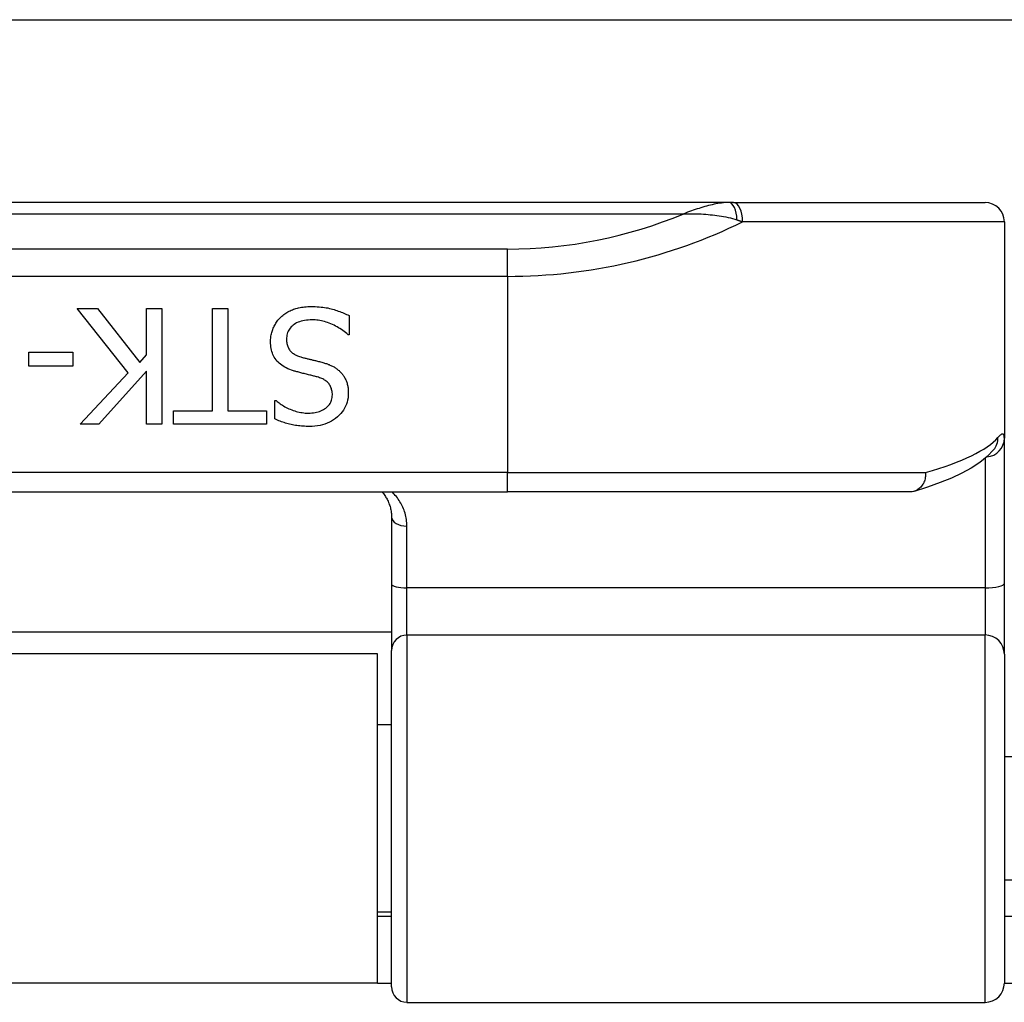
# Model space of a CAD drawing. Header units: inches. Extents: x 19 to 626, y 56 to 294.
# Tile 128 of 256: x 108.31 to 109.32, y 164.55 to 165.55. Entities that reach past the tile are written whole.
import ezdxf

# ---------------------------------------------------------------- set-up
doc = ezdxf.new("R2010")
doc.units = ezdxf.units.IN
doc.header["$MEASUREMENT"] = 0
doc.layers.add('Visible Edges(ANSI)', color=7, linetype='Continuous', lineweight=25)
doc.layers.add('Visible Tangent Edges(ANSI)', color=7, linetype='Continuous', lineweight=25)

msp = doc.modelspace()

# ---------------------------------------------------------------- linework, layer by layer
at = {"layer": 'Visible Edges(ANSI)'}
for p, q in [((85.6434, 165.5534), (149.5794, 165.5534)), ((109.0349, 165.3669), (107.087, 165.3669)), ((109.0396, 165.3669), (109.0349, 165.3669)), ((109.0396, 165.3669), (109.2962, 165.3669)), ((109.3159, 165.3472), (109.3159, 165.1265)), ((108.4222, 165.1933), (108.3704, 165.2587)), ((108.3704, 165.2587), (108.3908, 165.2587)), ((108.3908, 165.2587), (108.434, 165.2037)), ((108.4409, 165.2115), (108.4409, 165.2587)), ((108.4409, 165.2587), (108.4566, 165.2587)), ((108.4566, 165.2587), (108.4566, 165.1406)), ((108.5082, 165.2587), (108.5239, 165.2587)), ((108.5082, 165.1545), (108.5082, 165.2587)), ((108.5239, 165.2587), (108.5239, 165.1545)), ((108.6477, 165.2516), (108.6477, 165.2319)), ((108.6477, 165.2319), (108.6466, 165.2319)), ((108.3211, 165.1998), (108.3211, 165.2142)), ((108.3211, 165.2142), (108.3658, 165.2142)), ((108.3658, 165.2142), (108.3658, 165.1998)), ((108.434, 165.2037), (108.4409, 165.2115)), ((108.3658, 165.1998), (108.3211, 165.1998)), ((108.3733, 165.1406), (108.4222, 165.1933)), ((108.4409, 165.1948), (108.3924, 165.1406)), ((108.4409, 165.1406), (108.4409, 165.1948)), ((108.572, 165.1461), (108.572, 165.1649)), ((108.572, 165.1649), (108.5731, 165.1649)), ((108.4685, 165.1406), (108.4685, 165.1545)), ((108.4685, 165.1545), (108.5082, 165.1545)), ((108.5239, 165.1545), (108.5635, 165.1545)), ((108.5635, 165.1545), (108.5635, 165.1406)), ((108.3924, 165.1406), (108.3733, 165.1406)), ((108.4566, 165.1406), (108.4409, 165.1406)), ((108.5635, 165.1406), (108.4685, 165.1406)), ((109.3159, 164.9783), (109.3159, 165.1265)), ((109.3053, 165.1149), (109.305, 165.1145)), ((107.3129, 165.0717), (108.809, 165.0717)), ((109.2199, 165.0717), (108.809, 165.0717)), ((108.6909, 165.0459), (108.6909, 164.9774)), ((109.3159, 164.906), (109.3159, 164.9783)), ((108.6909, 164.9774), (108.6909, 164.9099)), ((108.6909, 164.9284), (107.431, 164.9284)), ((108.6909, 164.5667), (108.6909, 164.9099)), ((108.6764, 164.9064), (107.4454, 164.9064)), ((108.6764, 164.5704), (108.6764, 164.9064)), ((109.3159, 164.906), (109.3159, 164.5706)), ((108.6909, 164.8339), (108.6764, 164.8339)), ((109.4694, 164.8014), (109.3159, 164.8014)), ((109.4694, 164.6754), (109.3159, 164.6754)), ((108.6909, 164.643), (108.6764, 164.643)), ((108.6909, 164.6384), (108.6764, 164.6384)), ((109.3419, 164.6384), (109.3159, 164.6384)), ((108.6764, 164.5704), (107.4454, 164.5704)), ((108.6764, 164.5704), (108.6909, 164.5704)), ((109.3159, 164.5704), (109.3419, 164.5704)), ((108.7066, 164.5509), (109.2962, 164.5509))]:
    msp.add_line(p, q, dxfattribs=at)
at = {"layer": 'Visible Edges(ANSI)', "flags": 128}
for points in [[(108.5781, 165.25), (108.5791, 165.2509), (108.58, 165.2517), (108.581, 165.2525), (108.5821, 165.2532), (108.5831, 165.2539), (108.5842, 165.2546), (108.5852, 165.2553), (108.5863, 165.2559), (108.5875, 165.2565), (108.5886, 165.257), (108.5898, 165.2575), (108.591, 165.258), (108.5922, 165.2584), (108.5934, 165.2588), (108.5948, 165.2592), (108.5961, 165.2595), (108.5976, 165.2598), (108.599, 165.2601), (108.6006, 165.2603), (108.6021, 165.2605), (108.6038, 165.2606), (108.6054, 165.2607), (108.6072, 165.2607), (108.6089, 165.2608)], [(108.6089, 165.2608), (108.6111, 165.2607), (108.6131, 165.2607), (108.6151, 165.2606), (108.6171, 165.2605), (108.619, 165.2603), (108.6208, 165.2601), (108.6226, 165.2599), (108.6243, 165.2596), (108.626, 165.2593), (108.6277, 165.2589), (108.6292, 165.2585), (108.6308, 165.2581), (108.6323, 165.2576), (108.6337, 165.2572), (108.6352, 165.2567), (108.6366, 165.2562), (108.6381, 165.2557), (108.6395, 165.2551), (108.6409, 165.2546), (108.6423, 165.254), (108.6437, 165.2534), (108.645, 165.2528), (108.6464, 165.2522), (108.6477, 165.2516)], [(108.5674, 165.225), (108.5674, 165.2261), (108.5675, 165.2273), (108.5676, 165.2284), (108.5677, 165.2296), (108.5679, 165.2307), (108.5681, 165.2319), (108.5684, 165.233), (108.5687, 165.2342), (108.569, 165.2353), (108.5694, 165.2364), (108.5698, 165.2375), (108.5702, 165.2387), (108.5707, 165.2398), (108.5712, 165.2408), (108.5718, 165.2419), (108.5724, 165.2429), (108.573, 165.2439), (108.5736, 165.2449), (108.5743, 165.2458), (108.575, 165.2467), (108.5757, 165.2476), (108.5765, 165.2484), (108.5773, 165.2493), (108.5781, 165.25)], [(108.6101, 165.2472), (108.608, 165.2471), (108.6059, 165.247), (108.604, 165.2468), (108.6021, 165.2466), (108.6004, 165.2462), (108.5987, 165.2458), (108.5971, 165.2453), (108.5956, 165.2448), (108.5941, 165.2441), (108.5928, 165.2434), (108.5916, 165.2426), (108.5904, 165.2418), (108.5894, 165.2408), (108.5884, 165.2399), (108.5875, 165.2388), (108.5867, 165.2378), (108.586, 165.2367), (108.5854, 165.2355), (108.5849, 165.2343), (108.5845, 165.233), (108.5842, 165.2317), (108.584, 165.2303), (108.5838, 165.2289), (108.5838, 165.2275)], [(108.6466, 165.2319), (108.6453, 165.2331), (108.6439, 165.2342), (108.6426, 165.2353), (108.6412, 165.2363), (108.6397, 165.2374), (108.6383, 165.2383), (108.6368, 165.2392), (108.6353, 165.2401), (108.6338, 165.2409), (108.6322, 165.2417), (108.6306, 165.2425), (108.629, 165.2432), (108.6274, 165.2438), (108.6257, 165.2444), (108.6241, 165.2449), (108.6225, 165.2454), (108.6209, 165.2458), (108.6194, 165.2462), (108.6178, 165.2465), (108.6162, 165.2467), (108.6147, 165.2469), (108.6131, 165.2471), (108.6116, 165.2471), (108.6101, 165.2472)], [(108.5909, 165.1952), (108.5889, 165.1959), (108.587, 165.1966), (108.5852, 165.1973), (108.5835, 165.1981), (108.5819, 165.199), (108.5803, 165.1999), (108.5789, 165.2008), (108.5775, 165.2019), (108.5763, 165.2029), (108.5751, 165.204), (108.574, 165.2052), (108.5731, 165.2064), (108.5721, 165.2077), (108.5713, 165.2091), (108.5706, 165.2104), (108.5699, 165.2118), (108.5693, 165.2133), (108.5688, 165.2148), (108.5684, 165.2164), (108.568, 165.218), (108.5678, 165.2197), (108.5676, 165.2214), (108.5674, 165.2232), (108.5674, 165.225)], [(108.5838, 165.2275), (108.5838, 165.2263), (108.5839, 165.2252), (108.584, 165.2241), (108.5842, 165.223), (108.5844, 165.222), (108.5846, 165.221), (108.585, 165.2201), (108.5853, 165.2192), (108.5857, 165.2183), (108.5862, 165.2175), (108.5867, 165.2167), (108.5873, 165.216), (108.5879, 165.2153), (108.5885, 165.2146), (108.5893, 165.2139), (108.59, 165.2133), (108.5909, 165.2127), (108.5918, 165.2121), (108.5927, 165.2116), (108.5937, 165.2111), (108.5948, 165.2106), (108.5959, 165.2102), (108.5971, 165.2098), (108.5983, 165.2094)], [(108.5983, 165.2094), (108.5992, 165.2091), (108.6001, 165.2089), (108.601, 165.2086), (108.6019, 165.2084), (108.6027, 165.2082), (108.6035, 165.208), (108.6044, 165.2077), (108.6052, 165.2075), (108.606, 165.2073), (108.6068, 165.2071), (108.6076, 165.207), (108.6083, 165.2068), (108.6091, 165.2066), (108.6099, 165.2064), (108.6107, 165.2062), (108.6116, 165.206), (108.6125, 165.2058), (108.6134, 165.2056), (108.6144, 165.2053), (108.6154, 165.2051), (108.6164, 165.2048), (108.6175, 165.2046), (108.6185, 165.2043), (108.6197, 165.204)], [(108.6197, 165.204), (108.6207, 165.2037), (108.6217, 165.2034), (108.6226, 165.2031), (108.6236, 165.2028), (108.6245, 165.2025), (108.6255, 165.2022), (108.6264, 165.2018), (108.6273, 165.2015), (108.6281, 165.2011), (108.629, 165.2007), (108.6298, 165.2003), (108.6306, 165.1999), (108.6314, 165.1995), (108.6322, 165.1991), (108.633, 165.1986), (108.6337, 165.1981), (108.6345, 165.1976), (108.6352, 165.1971), (108.6359, 165.1966), (108.6366, 165.196), (108.6373, 165.1954), (108.6379, 165.1948), (108.6386, 165.1942), (108.6392, 165.1936)], [(108.6151, 165.189), (108.6142, 165.1892), (108.6133, 165.1894), (108.6124, 165.1897), (108.6115, 165.1899), (108.6105, 165.1902), (108.6095, 165.1904), (108.6085, 165.1907), (108.6074, 165.1909), (108.6063, 165.1912), (108.6052, 165.1915), (108.6041, 165.1918), (108.6029, 165.192), (108.6017, 165.1923), (108.6005, 165.1926), (108.5994, 165.1929), (108.5983, 165.1932), (108.5973, 165.1934), (108.5963, 165.1937), (108.5953, 165.194), (108.5943, 165.1942), (108.5934, 165.1945), (108.5925, 165.1947), (108.5917, 165.195), (108.5909, 165.1952)], [(108.6305, 165.1706), (108.6305, 165.1718), (108.6304, 165.173), (108.6302, 165.1741), (108.63, 165.1752), (108.6298, 165.1763), (108.6295, 165.1773), (108.6291, 165.1783), (108.6287, 165.1792), (108.6282, 165.1801), (108.6277, 165.181), (108.6271, 165.1818), (108.6265, 165.1825), (108.6258, 165.1832), (108.6251, 165.1839), (108.6243, 165.1846), (108.6235, 165.1852), (108.6226, 165.1858), (108.6217, 165.1864), (108.6207, 165.1869), (108.6197, 165.1874), (108.6186, 165.1878), (108.6175, 165.1882), (108.6163, 165.1886), (108.6151, 165.189)], [(108.6392, 165.1936), (108.6398, 165.1929), (108.6404, 165.1922), (108.6409, 165.1915), (108.6414, 165.1908), (108.6419, 165.1901), (108.6424, 165.1893), (108.6429, 165.1885), (108.6433, 165.1877), (108.6437, 165.1869), (108.6441, 165.1861), (108.6445, 165.1853), (108.6448, 165.1844), (108.6452, 165.1835), (108.6455, 165.1826), (108.6457, 165.1817), (108.646, 165.1807), (108.6462, 165.1797), (108.6463, 165.1787), (108.6465, 165.1777), (108.6466, 165.1766), (108.6467, 165.1756), (108.6468, 165.1745), (108.6468, 165.1734), (108.6468, 165.1722)], [(108.6061, 165.152), (108.6079, 165.1521), (108.6096, 165.1522), (108.6113, 165.1524), (108.6129, 165.1526), (108.6144, 165.1529), (108.6159, 165.1533), (108.6174, 165.1538), (108.6188, 165.1543), (108.6201, 165.1549), (108.6214, 165.1556), (108.6226, 165.1563), (108.6237, 165.1572), (108.6248, 165.158), (108.6258, 165.159), (108.6267, 165.1599), (108.6275, 165.1609), (108.6282, 165.162), (108.6288, 165.1631), (108.6293, 165.1642), (108.6297, 165.1654), (108.6301, 165.1666), (108.6303, 165.1679), (108.6304, 165.1692), (108.6305, 165.1706)], [(108.6468, 165.1722), (108.6468, 165.1699), (108.6465, 165.1676), (108.6461, 165.1653), (108.6456, 165.1632), (108.6449, 165.1611), (108.644, 165.159), (108.643, 165.1571), (108.6419, 165.1552), (108.6405, 165.1533), (108.6391, 165.1515), (108.6374, 165.1498), (108.6356, 165.1482), (108.6337, 165.1466), (108.6317, 165.1452), (108.6297, 165.1439), (108.6275, 165.1428), (108.6253, 165.1418), (108.6229, 165.1409), (108.6205, 165.1401), (108.618, 165.1395), (108.6154, 165.1391), (108.6127, 165.1387), (108.61, 165.1385), (108.6071, 165.1384)], [(108.5731, 165.1649), (108.5741, 165.164), (108.5751, 165.1632), (108.5762, 165.1624), (108.5773, 165.1616), (108.5784, 165.1608), (108.5796, 165.16), (108.5808, 165.1593), (108.5821, 165.1586), (108.5834, 165.1579), (108.5848, 165.1572), (108.5862, 165.1565), (108.5876, 165.1559), (108.5891, 165.1553), (108.5906, 165.1547), (108.5921, 165.1542), (108.5936, 165.1537), (108.5951, 165.1533), (108.5966, 165.153), (108.5982, 165.1527), (108.5997, 165.1525), (108.6013, 165.1523), (108.6029, 165.1521), (108.6045, 165.1521), (108.6061, 165.152)], [(108.6071, 165.1384), (108.6055, 165.1385), (108.6038, 165.1385), (108.6022, 165.1386), (108.6006, 165.1387), (108.599, 165.1388), (108.5975, 165.1389), (108.5959, 165.1391), (108.5944, 165.1393), (108.5928, 165.1395), (108.5913, 165.1398), (108.5898, 165.1401), (108.5884, 165.1404), (108.5869, 165.1407), (108.5855, 165.1411), (108.584, 165.1415), (108.5826, 165.1419), (108.5812, 165.1423), (108.5799, 165.1428), (108.5785, 165.1433), (108.5772, 165.1438), (108.5759, 165.1443), (108.5746, 165.1449), (108.5733, 165.1455), (108.572, 165.1461)], [(109.305, 165.1145), (109.2984, 165.1077), (109.2908, 165.1016), (109.2822, 165.096), (109.2725, 165.0908), (109.2619, 165.0858), (109.2503, 165.0811), (109.2376, 165.0766), (109.2239, 165.0722)], [(109.2356, 165.0913), (109.2356, 165.09), (109.2356, 165.0888), (109.2354, 165.0875), (109.2352, 165.0863), (109.235, 165.085), (109.2347, 165.0838), (109.2343, 165.0826), (109.2338, 165.0815), (109.2333, 165.0804), (109.2327, 165.0794), (109.2321, 165.0784), (109.2314, 165.0774), (109.2306, 165.0765), (109.2298, 165.0757), (109.2289, 165.075), (109.2281, 165.0743), (109.2271, 165.0737), (109.2262, 165.0732), (109.2252, 165.0727), (109.2241, 165.0723), (109.2231, 165.072), (109.222, 165.0718), (109.221, 165.0717), (109.2199, 165.0717)], [(108.6812, 165.0717), (108.682, 165.0708), (108.6827, 165.0699), (108.6834, 165.069), (108.684, 165.0681), (108.6846, 165.0671), (108.6852, 165.0661), (108.6858, 165.0652), (108.6864, 165.0641), (108.6869, 165.0631), (108.6874, 165.0621), (108.6878, 165.061), (108.6882, 165.06), (108.6886, 165.0589), (108.689, 165.0578), (108.6894, 165.0566), (108.6897, 165.0555), (108.6899, 165.0543), (108.6902, 165.0532), (108.6904, 165.052), (108.6906, 165.0508), (108.6907, 165.0496), (108.6908, 165.0484), (108.6908, 165.0471), (108.6909, 165.0459)]]:
    msp.add_lwpolyline(points, dxfattribs=at)
at = {"layer": 'Visible Edges(ANSI)'}
for centre, radius, start, end in [((109.2962, 165.3472), 0.0197, 0, 90), ((108.7066, 164.5667), 0.0157, 180, 270), ((109.2962, 164.5706), 0.0197, 270, 0)]:
    msp.add_arc(centre, radius, start, end, dxfattribs=at)
at = {"layer": 'Visible Tangent Edges(ANSI)'}
for p, q in [((107.133, 165.3554), (108.9889, 165.3554)), ((109.3159, 165.3472), (109.0489, 165.3472)), ((108.809, 165.3194), (107.3129, 165.3194)), ((108.809, 165.2916), (108.809, 165.3194)), ((107.3129, 165.2916), (108.809, 165.2916)), ((108.809, 165.2916), (108.809, 165.0913)), ((109.2962, 165.1058), (109.2962, 164.9739)), ((108.809, 165.0913), (107.3129, 165.0913)), ((108.809, 165.0717), (108.809, 165.0913)), ((108.809, 165.0913), (109.2356, 165.0913)), ((108.7066, 164.9739), (108.7066, 165.0367)), ((108.7066, 164.9257), (108.7066, 164.9739)), ((109.2962, 164.9739), (108.7066, 164.9739)), ((109.2962, 164.9739), (109.2962, 164.9257)), ((108.7066, 164.9257), (108.7066, 164.5509)), ((108.7066, 164.9257), (109.2962, 164.9257)), ((109.2962, 164.5509), (109.2962, 164.9257))]:
    msp.add_line(p, q, dxfattribs=at)
at = {"layer": 'Visible Tangent Edges(ANSI)', "flags": 128}
for points in [[(109.0349, 165.3669), (109.0331, 165.3669), (109.0312, 165.3668), (109.0293, 165.3666), (109.0275, 165.3664), (109.0256, 165.3662), (109.0237, 165.3659), (109.0218, 165.3655), (109.0199, 165.3651), (109.018, 165.3647), (109.0161, 165.3642), (109.0141, 165.3638), (109.0122, 165.3632), (109.0103, 165.3627), (109.0083, 165.3621), (109.0064, 165.3615), (109.0045, 165.3609), (109.0025, 165.3603), (109.0006, 165.3597), (108.9986, 165.359), (108.9967, 165.3583), (108.9947, 165.3576), (108.9928, 165.3569), (108.9908, 165.3561), (108.9889, 165.3554)], [(108.9889, 165.3554), (108.9911, 165.3554), (108.9933, 165.3555), (108.9955, 165.3555), (108.9978, 165.3555), (109, 165.3554), (109.0023, 165.3554), (109.0046, 165.3553), (109.0068, 165.3552), (109.0091, 165.3551), (109.0114, 165.3549), (109.0137, 165.3547), (109.016, 165.3545), (109.0182, 165.3543), (109.0205, 165.354), (109.0228, 165.3537), (109.0251, 165.3534), (109.0274, 165.353), (109.0296, 165.3526), (109.0319, 165.3522), (109.0342, 165.3517), (109.0365, 165.3512), (109.0387, 165.3506), (109.041, 165.3499), (109.0432, 165.3492)], [(109.0432, 165.3492), (109.0434, 165.3491), (109.0437, 165.349), (109.0439, 165.3489), (109.0442, 165.3489), (109.0444, 165.3488), (109.0446, 165.3487), (109.0449, 165.3486), (109.0451, 165.3485), (109.0453, 165.3485), (109.0456, 165.3484), (109.0458, 165.3483), (109.0461, 165.3482), (109.0463, 165.3481), (109.0465, 165.3481), (109.0468, 165.348), (109.047, 165.3479), (109.0472, 165.3478), (109.0475, 165.3477), (109.0477, 165.3476), (109.0479, 165.3476), (109.0482, 165.3475), (109.0484, 165.3474), (109.0486, 165.3473), (109.0489, 165.3472)], [(109.3159, 165.1265), (109.3158, 165.1271), (109.3158, 165.1277), (109.3158, 165.1283), (109.3157, 165.1288), (109.3156, 165.1292), (109.3155, 165.1296), (109.3153, 165.1299), (109.3151, 165.1302), (109.3149, 165.1304), (109.3147, 165.1305), (109.3145, 165.1306), (109.3142, 165.1307), (109.3139, 165.1307), (109.3136, 165.1306), (109.3133, 165.1305), (109.3129, 165.1304), (109.3126, 165.1301), (109.3122, 165.1299), (109.3118, 165.1295), (109.3113, 165.1292), (109.3108, 165.1287), (109.3104, 165.1283), (109.3099, 165.1277), (109.3093, 165.1271)], [(108.7066, 165.0367), (108.7066, 165.0384), (108.7065, 165.0401), (108.7063, 165.0418), (108.7061, 165.0435), (108.7058, 165.0451), (108.7055, 165.0467), (108.7051, 165.0483), (108.7047, 165.0499), (108.7042, 165.0515), (108.7037, 165.053), (108.7031, 165.0545), (108.7025, 165.056), (108.7018, 165.0574), (108.7011, 165.0589), (108.7003, 165.0603), (108.6995, 165.0616), (108.6986, 165.063), (108.6977, 165.0643), (108.6968, 165.0656), (108.6958, 165.0669), (108.6947, 165.0681), (108.6937, 165.0693), (108.6926, 165.0705), (108.6914, 165.0717)]]:
    msp.add_lwpolyline(points, dxfattribs=at)
at = {"layer": 'Visible Tangent Edges(ANSI)'}
msp.add_arc((108.809, 165.7869), 0.4675, 270, 292.6293, dxfattribs=at)
for centre, major_axis, ratio, start_param, end_param in [((109.0349, 165.3472), (0, 0.0197), 0.424063, 4.811348, 6.283185), ((109.0396, 165.3472), (0, 0.0197), 0.473287, 4.712389, 6.283185), ((108.809, 165.7591), (0.5069, 0), 0.92233, 4.712389, 5.205407), ((108.809, 165.1422), (-0.5069, 0), 0.185803, 2.571119, 2.980904), ((109.2962, 165.1265), (0.0197, 0), 0.97851, 4.801402, 6.283185), ((109.2899, 165.1271), (0.0151, -0.0126), 0.969622, 0, 0.712995), ((108.7066, 165.0459), (-0.0157, 0), 0.580671, 0, 1.570796), ((109.2962, 164.9783), (0.0197, 0), 0.225879, 4.712389, 6.283185), ((108.7066, 164.9774), (-0.0157, 0), 0.225879, 0, 1.570796), ((108.7066, 164.9099), (-0.0157, 0), 0.998608, 4.712389, 6.283185), ((109.2962, 164.906), (0.0197, 0), 0.998608, 0, 1.570796)]:
    msp.add_ellipse(centre, major_axis=major_axis, ratio=ratio, start_param=start_param, end_param=end_param, dxfattribs=at)

doc.saveas('drawing.dxf')
